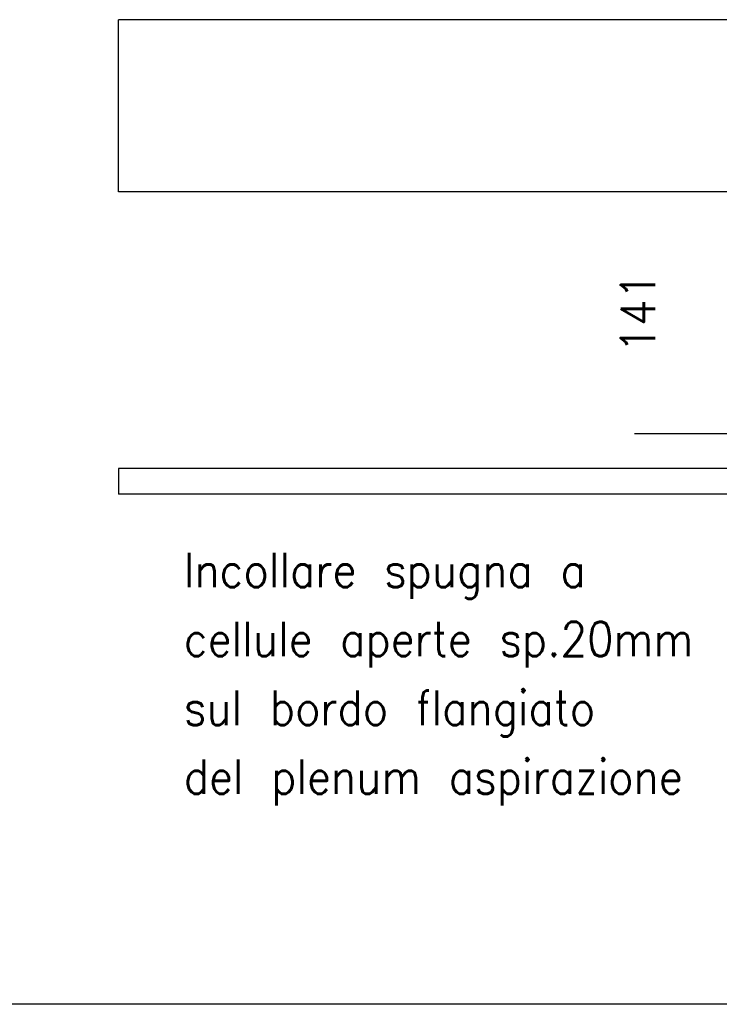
# Model space of a CAD drawing. Header units: inches. Extents: x -7205 to -1528, y -2875 to 5222.
# Tile 23 of 104: x -3350 to -2944, y -2875 to -2303. Entities that reach past the tile are written whole.
import ezdxf

# ---------------------------------------------------------------- set-up
doc = ezdxf.new("R2010")
doc.units = ezdxf.units.IN
doc.layers.add('1', color=7, linetype='Continuous')
doc.styles.add('CONVERTER_11', font='txt.shx', dxfattribs={"width": 0.9})
doc.dimstyles.new('ME10_DIM_11', dxfattribs={"dimtxt": 20, "dimasz": 40, "dimexe": 2, "dimexo": 1.5, "dimgap": 8, "dimtad": 1, "dimdec": 0, "dimdsep": 46, "dimtxsty": 'CONVERTER_11', "dimsah": 1, "dimcen": 0.09, "dimclrd": 2, "dimclre": 2, "dimclrt": 2, "dimadec": 0, "dimazin": 0, "dimtfac": 1, "dimtdec": 4, "dimtix": 1, "dimtofl": 0, "dimtmove": 0, "dimatfit": 0, "dimfxl": 1, "dimtolj": 1, "dimtzin": 0, "dimarcsym": 0})

# ---------------------------------------------------------------- blocks, each defined once
blk = doc.blocks.new('*D48')
at = {"layer": '1', "color": 2, "lineweight": -2, "transparency": 16777216}
for p, q in [((-2888.8, -2402.79), (-2993.04, -2402.79)), ((-2885.4, -2543.49), (-2993.04, -2543.49))]:
    blk.add_line(p, q, dxfattribs=at)
at = {"layer": 'Defpoints', "color": 0, "transparency": 16777216}
for p in [(-2887.3, -2402.79), (-2991.04, -2543.49), (-2883.9, -2543.49)]:
    blk.add_point(p, dxfattribs=at)
at = {"layer": '1', "color": 2, "transparency": 16777216, "insert": (-2991.04, -2473.14), "char_height": 20, "attachment_point": 5, "rotation": 90, "style": 'CONVERTER_11'}
blk.add_mtext('\\A1;141', dxfattribs=at)

msp = doc.modelspace()

# ---------------------------------------------------------------- linework, layer by layer
at = {"color": 7, "linetype": 'Continuous'}
for p, q in [((-3292.8, -2402.79), (-3292.8, -2302.79)), ((-3221.32, -2302.79), (-3292.8, -2302.79)), ((-3127.64, -2302.79), (-3221.32, -2302.79)), ((-3016.17, -2302.79), (-3127.64, -2302.79)), ((-2887.3, -2302.79), (-3016.17, -2302.79)), ((-3221.32, -2402.79), (-3292.8, -2402.79)), ((-3127.64, -2402.79), (-3221.32, -2402.79)), ((-3016.17, -2402.79), (-3127.64, -2402.79)), ((-2887.3, -2402.79), (-3016.17, -2402.79)), ((-3292.8, -2563.49), (-3292.8, -2578.49)), ((-2692.8, -2563.49), (-3292.8, -2563.49)), ((-2893.9, -2578.49), (-3292.8, -2578.49))]:
    msp.add_line(p, q, dxfattribs=at)
at = {"layer": '1', "color": 7, "linetype": 'Continuous'}
msp.add_line((-1528.48, -2874.91), (-7205.42, -2874.91), dxfattribs=at)

# ---------------------------------------------------------------- texts
at = {"layer": '1', "color": 1, "insert": (-3254.81, -2759.34), "char_height": 20, "attachment_point": 7, "line_spacing_factor": 1.20048, "style": 'CONVERTER_11'}
msp.add_mtext('Incollare spugna a \\Pcellule aperte sp.20mm\\Psul bordo flangiato\\Pdel plenum aspirazione', dxfattribs=at)

# ---------------------------------------------------------------- dimensions: what is measured, and where the dimension line sits
at = {"layer": '1'}
dim = msp.add_linear_dim(base=(-2991.04, -2543.49), p1=(-2887.3, -2402.79), p2=(-2883.9, -2543.49), angle=90, dimstyle='ME10_DIM_11', dxfattribs=at)
dim.commit()
dim.dimension.update_dxf_attribs({"geometry": '*D48', "text_midpoint": (-2991.04, -2473.14), "text_rotation": 90})

doc.saveas('drawing.dxf')
